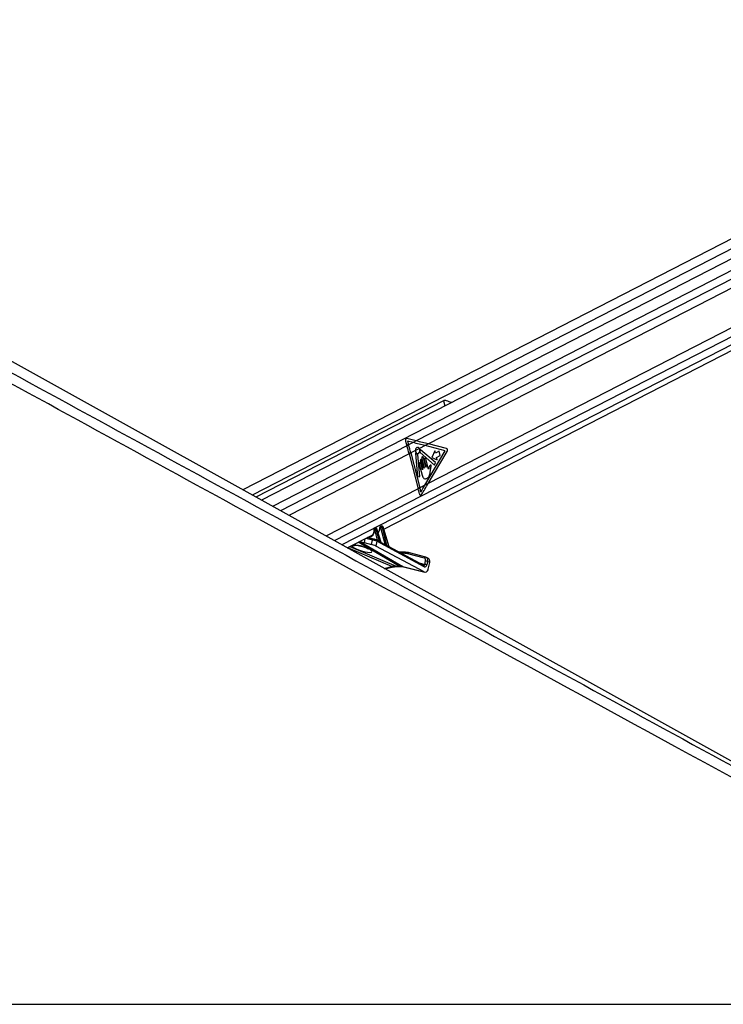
# Model space of a CAD drawing. Header units: millimetres. Extents: x 20 to 20084, y 40 to 15282.
# Tile 89 of 93: x 16702 to 17625, y 6040 to 7332. Entities that reach past the tile are written whole.
import ezdxf

# ---------------------------------------------------------------- set-up
doc = ezdxf.new("R2010")
doc.units = ezdxf.units.MM
doc.header["$LTSCALE"] = 2

msp = doc.modelspace()

# ---------------------------------------------------------------- linework, layer by layer
at = {"color": 7, "linetype": 'Continuous', "lineweight": 25}
for p, q in [((18195.17, 7331.96), (16994.18, 6714.76)), ((18209.24, 7313.08), (17018.6, 6701.2)), ((17179.16, 6663.22), (18224.27, 7200.31)), ((17964.1, 6176.02), (16171.15, 7171.92)), ((17257.62, 6831.83), (17011.31, 6705.25)), ((17207.68, 6778.85), (17209.58, 6772.7)), ((17221.93, 6779.05), (17209.49, 6782.07)), ((17211.73, 6773.81), (17209.58, 6772.7)), ((17210.24, 6778.63), (17211.73, 6773.81)), ((17217.62, 6776.84), (17210.24, 6778.63)), ((17217.62, 6776.84), (17211.73, 6773.81)), ((17221.93, 6779.05), (17217.62, 6776.84)), ((17233.41, 6772.94), (17225.9, 6769.08)), ((17237.72, 6775.15), (17233.41, 6772.94)), ((17259.96, 6766.26), (17233.41, 6772.94)), ((17261.34, 6769.21), (17237.72, 6775.15)), ((17214.71, 6763.32), (17212.55, 6762.21)), ((17212.55, 6762.21), (17224.34, 6716.32)), ((17220.73, 6766.42), (17214.71, 6763.32)), ((17214.71, 6763.32), (17226.5, 6717.43)), ((17225.9, 6769.08), (17220.73, 6766.42)), ((17220.91, 6762.45), (17223.6, 6732.07)), ((17226.32, 6732.55), (17223.77, 6761.3)), ((17226.89, 6763.99), (17245.83, 6747.37)), ((17247.2, 6750.59), (17227.53, 6767.36)), ((17233.17, 6720.86), (17259.96, 6766.26)), ((17237.46, 6723.07), (17262.36, 6765.25)), ((17246.31, 6766.2), (17242.21, 6757.41)), ((17247.1, 6763.1), (17246.31, 6766.2)), ((17251.97, 6765.6), (17247.1, 6763.1)), ((17248.55, 6757.49), (17253.41, 6759.99)), ((17253.41, 6759.99), (17251.97, 6765.6)), ((17225.7, 6748.62), (17229.48, 6733.94)), ((17227.21, 6752.81), (17230.1, 6741.57)), ((17229.81, 6741.42), (17227.7, 6749.64)), ((17229.02, 6755.78), (17232.16, 6743.54)), ((17231.88, 6743.39), (17229.2, 6753.83)), ((17234.44, 6744.71), (17231.29, 6756.95)), ((17232.3, 6754.28), (17234.72, 6744.86)), ((17237.98, 6742.2), (17234.58, 6755.45)), ((17242.21, 6757.41), (17249.34, 6754.39)), ((17245.83, 6747.37), (17247.2, 6750.59)), ((17249.34, 6754.39), (17248.55, 6757.49)), ((17240.15, 6738.15), (17240.89, 6742.98)), ((17223.6, 6732.07), (17226.32, 6732.55)), ((17233.17, 6720.86), (17226.5, 6717.43)), ((17237.46, 6723.07), (17233.17, 6720.86)), ((17226.5, 6717.43), (17224.34, 6716.32)), ((17167.1, 6663.21), (17166.82, 6663.21)), ((17167.9, 6664.88), (17166.93, 6664.38)), ((17168.23, 6664.95), (17167.25, 6664.45)), ((17167.25, 6664.45), (17167.53, 6664.45)), ((17167.53, 6664.45), (17168.51, 6664.95)), ((17171.12, 6648.83), (17167.56, 6662.75)), ((17168.51, 6664.95), (17168.23, 6664.95)), ((17168.75, 6665.01), (17168.47, 6665.01)), ((17169.93, 6663.6), (17168.93, 6663.09)), ((17168.93, 6663.09), (17172.97, 6647.28)), ((17175.44, 6645.91), (17169.93, 6663.6)), ((17175.86, 6645.65), (17170.18, 6663.86)), ((17171.6, 6659.33), (17172.2, 6659.64)), ((17175.1, 6665.41), (17174.47, 6665.41)), ((17175.64, 6667.12), (17174.58, 6666.58)), ((17175.96, 6667.2), (17174.91, 6666.65)), ((17174.91, 6666.65), (17175.53, 6666.65)), ((17175.53, 6666.65), (17176.58, 6667.2)), ((17181, 6643.61), (17175.56, 6664.95)), ((17176.58, 6667.2), (17175.96, 6667.2)), ((17176.82, 6667.26), (17176.2, 6667.26)), ((17178, 6665.84), (17176.93, 6665.29)), ((17176.93, 6665.29), (17182.94, 6641.73)), ((17186.08, 6639.96), (17178, 6665.84)), ((17186.43, 6639.9), (17178.26, 6666.11)), ((17131.27, 6638.61), (17164.64, 6655.76)), ((17153.35, 6645.62), (17163.24, 6643.15)), ((17166.28, 6650.18), (17157.88, 6652.28)), ((17163.24, 6643.15), (17164.46, 6648.9)), ((17166.28, 6650.18), (17166.54, 6650.08)), ((17169.9, 6647.28), (17168.58, 6641.06)), ((17169.41, 6648.96), (17169.21, 6649.04)), ((17171.43, 6647.88), (17169.41, 6648.96)), ((17232.27, 6613.98), (17169.9, 6647.28)), ((17180.93, 6642.81), (17176.03, 6645.43)), ((17232.24, 6607.07), (17168.58, 6641.06)), ((17186.43, 6639.9), (17186.43, 6639.9)), ((17231.78, 6615.66), (17186.45, 6639.87)), ((17207.36, 6632.88), (17199.52, 6632.88)), ((17232.57, 6625.03), (17210.9, 6630.91)), ((17234.43, 6626.3), (17212.76, 6632.18)), ((17233.06, 6617.07), (17234, 6621.49)), ((17235, 6626.04), (17234.43, 6626.3)), ((17234.63, 6626.22), (17234.43, 6626.3)), ((17237.79, 6624.72), (17235.12, 6626.04)), ((17236.77, 6620.92), (17235.83, 6616.5)), ((17239.43, 6619.6), (17236.77, 6620.92)), ((17237.57, 6610.84), (17239.43, 6619.6)), ((17180.67, 6611.18), (17192.04, 6613.71)), ((17195.26, 6614.57), (17199.61, 6614.57)), ((17196.66, 6614.24), (17201, 6614.24)), ((17204.39, 6614.03), (17232.24, 6607.07)), ((17205.14, 6613.74), (17232.99, 6606.78)), ((15641.18, 6039.57), (18181.08, 6039.57))]:
    msp.add_line(p, q, dxfattribs=at)
at = {"color": 8, "linetype": 'Continuous', "lineweight": 25}
for p, q in [((18207.03, 7324.86), (17006.52, 6707.91)), ((18204.48, 7295.1), (17033.13, 6693.13)), ((18204, 7283.74), (17221.93, 6779.05)), ((18204, 7271.73), (17237.72, 6775.15)), ((18212.77, 7212.55), (17114.3, 6648.04)), ((18208.18, 7221.93), (17237.46, 6723.07)), ((18218.66, 7204.99), (17124.2, 6642.54)), ((17257.62, 6831.83), (17259.39, 6824.95)), ((17209.58, 6772.7), (17043.51, 6687.36)), ((17212.55, 6762.21), (17054.75, 6681.12)), ((17224.34, 6716.32), (17103.33, 6654.14)), ((17199.61, 6614.57), (17145.6, 6645.97)), ((17147.65, 6647.03), (17204.39, 6614.03)), ((17154.38, 6650.49), (17153.35, 6645.62)), ((17164.46, 6648.9), (17155.6, 6651.12)), ((17158.25, 6652.48), (17171.12, 6648.83)), ((17177.65, 6644.56), (17181, 6643.61)), ((17189.99, 6614.03), (17131.92, 6638.94)), ((17134.89, 6640.47), (17195.26, 6614.57)), ((17146.62, 6641.69), (17146.44, 6641.95)), ((17206.02, 6631.54), (17202.04, 6631.54)), ((17225.69, 6618.91), (17233.06, 6617.07)), ((17234.91, 6626.08), (17234.63, 6626.22)), ((17179.66, 6611.74), (17189.99, 6614.03)), ((17204.39, 6614.03), (17205.14, 6613.74))]:
    msp.add_line(p, q, dxfattribs=at)
at = {"color": 7, "linetype": 'Continuous', "lineweight": 25, "flags": 128}
for points in [[(17220.73, 6766.42), (17221.03, 6764.78), (17221.77, 6763.45), (17222.83, 6762.66), (17224.02, 6762.54), (17225.15, 6763.12), (17226.01, 6764.29), (17226.46, 6765.86), (17226.42, 6767.55), (17225.9, 6769.08)], [(17221.38, 6762.81), (17221.3, 6762.88), (17221.22, 6762.91), (17221.14, 6762.9), (17221.06, 6762.86), (17220.99, 6762.79), (17220.94, 6762.69), (17220.91, 6762.57), (17220.91, 6762.45)], [(17227.53, 6767.36), (17227.45, 6767.41), (17227.38, 6767.42), (17227.3, 6767.4), (17227.23, 6767.36), (17227.17, 6767.29), (17227.12, 6767.2), (17227.1, 6767.09), (17227.09, 6766.98)], [(17227.7, 6749.64), (17227.48, 6750.14), (17227.15, 6750.49), (17226.75, 6750.63), (17226.34, 6750.54), (17225.99, 6750.24), (17225.74, 6749.77), (17225.64, 6749.2), (17225.7, 6748.62)], [(17229.2, 6753.83), (17228.98, 6754.33), (17228.65, 6754.67), (17228.25, 6754.81), (17227.84, 6754.72), (17227.49, 6754.42), (17227.24, 6753.95), (17227.14, 6753.38), (17227.21, 6752.81)], [(17231.29, 6756.95), (17231.05, 6757.53), (17230.67, 6757.92), (17230.21, 6758.08), (17229.74, 6757.98), (17229.34, 6757.63), (17229.06, 6757.09), (17228.95, 6756.44), (17229.02, 6755.78)], [(17234.58, 6755.45), (17234.33, 6756.03), (17233.95, 6756.42), (17233.49, 6756.58), (17233.02, 6756.48), (17232.62, 6756.13), (17232.34, 6755.59), (17232.23, 6754.94), (17232.3, 6754.28)], [(17230.1, 6741.57), (17230.1, 6741.48), (17230.09, 6741.4), (17230.06, 6741.34), (17230, 6741.29), (17229.95, 6741.28), (17229.89, 6741.3), (17229.84, 6741.35), (17229.81, 6741.42)], [(17232.16, 6743.54), (17232.17, 6743.46), (17232.16, 6743.38), (17232.12, 6743.31), (17232.07, 6743.27), (17232.01, 6743.25), (17231.96, 6743.27), (17231.91, 6743.32), (17231.88, 6743.39)], [(17234.72, 6744.86), (17234.73, 6744.77), (17234.72, 6744.69), (17234.68, 6744.62), (17234.63, 6744.58), (17234.57, 6744.57), (17234.52, 6744.59), (17234.47, 6744.64), (17234.44, 6744.71)], [(17168.47, 6665.01), (17168.36, 6665), (17168.23, 6664.95)], [(17168.75, 6665.01), (17168.64, 6665), (17168.51, 6664.95)], [(17175.96, 6667.2), (17176.09, 6667.24), (17176.2, 6667.26)], [(17176.58, 6667.2), (17176.71, 6667.24), (17176.82, 6667.26)], [(17207.83, 6632.77), (17207.56, 6632.86), (17207.36, 6632.88)]]:
    msp.add_lwpolyline(points, dxfattribs=at)
at = {"color": 8, "linetype": 'Continuous', "lineweight": 25, "flags": 128}
for points in [[(17166.24, 6663.01), (17166.24, 6663), (17166.27, 6662.94), (17166.34, 6662.89), (17166.44, 6662.84), (17166.57, 6662.81)], [(17170.18, 6663.86), (17170.19, 6663.85), (17170.17, 6663.8), (17170.12, 6663.74), (17170.04, 6663.67), (17169.93, 6663.6)], [(17174.21, 6665.07), (17174.08, 6665.14), (17173.98, 6665.21), (17173.92, 6665.28), (17173.89, 6665.36), (17173.89, 6665.39)], [(17178, 6665.84), (17178.12, 6665.91), (17178.2, 6665.98), (17178.25, 6666.04), (17178.26, 6666.1), (17178.26, 6666.11)], [(17195.26, 6614.57), (17196.07, 6614.29), (17196.66, 6614.24)], [(17199.61, 6614.57), (17200.41, 6614.29), (17200.98, 6614.24)]]:
    msp.add_lwpolyline(points, dxfattribs=at)
at = {"color": 7, "linetype": 'Continuous', "lineweight": 25}
for centre, radius, start, end in [((16995.65, 6706.45), 223.95, 14.41876, 17.2083), ((16997.81, 6707.56), 223.95, 14.41876, 17.2083), ((17223.75, 6764.65), 3, 217.76359, 265.08472), ((17223.42, 6761.32), 0.35, 357.8989, 77.49995), ((17227.25, 6764.34), 0.502, 160.30246, 223.55564), ((17220.36, 6766.58), 6.74, 342.14593, 3.45079), ((17260.07, 6766.77), 2.75, 326.45167, 62.45976), ((17013.98, 6662.26), 217.2, 12.56645, 14.41461), ((17015.59, 6663.23), 217.76, 12.92744, 14.41318), ((17167.91, 6663.53), 1.13, 125.33518, 196.56223), ((17168.19, 6663.53), 1.13, 125.33518, 196.56223), ((17167.22, 6667.05), 4.31, 274.55518, 293.40825), ((17175.56, 6665.73), 1.13, 125.33518, 196.56223), ((17176.18, 6665.73), 1.13, 125.33518, 196.56223), ((17175.21, 6669.25), 4.31, 274.55518, 293.40825), ((17173.39, 6647.14), 0.439, 161.61835, 209.08894), ((17175.87, 6645.78), 0.451, 161.98185, 206.25298), ((17183.41, 6641.59), 0.492, 162.8927, 197.28954), ((17186.57, 6639.81), 0.511, 163.15887, 193.25235), ((17206.09, 6612.97), 18.57, 74.98734, 90.19035), ((17207.89, 6613.23), 19.54, 74.98734, 90.19035), ((17233.19, 6610.74), 6.33, 65.406, 91.22324), ((17234.13, 6615.16), 6.33, 65.406, 91.22324)]:
    msp.add_arc(centre, radius, start, end, dxfattribs=at)
at = {"color": 8, "linetype": 'Continuous', "lineweight": 25}
for centre, radius, start, end in [((17166.09, 6648.52), 1.67, 83.26181, 167.01175), ((17168.58, 6647.8), 1.42, 338.46559, 54.32168), ((17170.47, 6648.76), 0.648, 302.12693, 5.8341), ((17170.57, 6648.73), 0.833, 307.35153, 356.43209), ((17180.4, 6643.53), 0.61, 292.4358, 7.13001), ((17180.44, 6643.53), 0.641, 293.08152, 4.24658), ((17139.57, 6649.69), 8.01, 256.37793, 288.20033), ((17207.58, 6631.33), 1.57, 97.93795, 172.30364), ((17212.53, 6630.51), 1.68, 82.42643, 166.29677), ((17234.21, 6624.63), 1.68, 82.42643, 166.29677), ((17191.45, 6616.58), 2.93, 240.19745, 281.09004), ((17230.95, 6614.51), 1.42, 338.46559, 54.32168)]:
    msp.add_arc(centre, radius, start, end, dxfattribs=at)
at = {"color": 7, "linetype": 'Continuous', "lineweight": 25}
for centre, major_axis, ratio, start_param, end_param in [((17209.29, 6779.68), (-0.24, 2.43), 0.7207392, 6.0372007, 8.1326028), ((17120.28, 6772.94), (249.46, -50.36), 0.0977317, 1.1199105, 1.1897237), ((17124.58, 6775.15), (249.46, -50.36), 0.0977317, 1.1199105, 1.1897237), ((17120.03, 6720.86), (165.79, 238.22), 0.3281908, 4.9004571, 4.93695), ((17124.32, 6723.07), (165.79, 238.22), 0.3281908, 4.8784607, 4.93695), ((17158.44, 6664.94), (-4.54, 10.03), 0.6728942, 3.1747413, 3.5170201), ((17166.93, 6662.73), (-0.208, 0.455), 0.6722722, 5.9843781, 7.3944837), ((17167.21, 6662.73), (-0.208, 0.455), 0.6722722, 4.4484883, 5.9843781), ((17167.88, 6663.04), (-0.67, 1.34), 0.667317, 4.428083, 5.9639727), ((17168.88, 6663.55), (-0.71, 1.32), 0.6616964, 4.4084912, 5.944381), ((17166.01, 6668.83), (-4.54, 10.03), 0.6728942, 3.2846266, 3.37025), ((17174.58, 6664.93), (-0.208, 0.455), 0.6722722, 5.9843781, 7.2486115), ((17175.21, 6664.93), (-0.208, 0.455), 0.6722722, 4.4484883, 5.9843781), ((17175.88, 6665.24), (-0.67, 1.34), 0.667317, 4.428083, 5.9639727), ((17176.96, 6665.79), (-0.71, 1.32), 0.6616964, 4.4084912, 5.944381), ((17146.72, 6649.16), (9.43, -3.74), 0.1227735, 4.9117535, 5.5392213), ((17165.89, 6641.73), (3.77, -1.5), 0.1227735, 0.8256764, 2.3976287), ((17167.12, 6647.53), (3.84, -1.17), 0.1943779, 0.8217162, 2.3936685), ((17167.86, 6649.38), (1.89, -0.75), 0.1227735, 0.8256764, 2.3976287), ((17172.08, 6647.98), (1.24, -0.89), 0.1447744, 2.2469792, 2.5565144), ((17125.1, 6670.15), (74.5, -38.78), 0.0278678, 0.8434322, 0.8875813), ((17125.45, 6670.16), (74.14, -38.79), 0.0223659, 0.8421465, 0.8862956), ((17181.97, 6642.77), (1.24, -0.89), 0.1447744, 2.4713168, 2.5565144), ((17125.1, 6670.15), (74.5, -38.78), 0.0278678, 0.6267045, 0.6965384), ((17125.45, 6670.16), (74.14, -38.79), 0.0223659, 0.6254189, 0.6952527), ((17231.13, 6621.32), (1.77, 3.59), 0.6675995, 5.076761, 6.4133328), ((17232.46, 6620.66), (2.66, 5.38), 0.6678917, 6.283093, 6.4133788), ((17235.13, 6619.34), (2.66, 5.38), 0.6675995, 5.076761, 6.283047), ((17185.94, 6576.81), (18.43, 35.57), 0.6894012, 0.3356831, 0.5119979), ((17190.28, 6576.81), (17.75, 35.91), 0.6596861, 0.1462351, 0.3225499), ((17233.57, 6612.82), (-0.23, 6.12), 0.6824235, 2.7623598, 4.3579059), ((17233.16, 6617.82), (-0.16, 4.08), 0.6824235, 2.7623598, 4.3579059)]:
    msp.add_ellipse(centre, major_axis=major_axis, ratio=ratio, start_param=start_param, end_param=end_param, dxfattribs=at)
at = {"color": 8, "linetype": 'Continuous', "lineweight": 25}
for centre, major_axis, ratio, start_param, end_param in [((17157.77, 6664.63), (-5, 10.92), 0.6722722, 2.7677048, 4.2528911), ((17167.6, 6663.04), (-0.67, 1.34), 0.667317, 5.9639727, 6.2891422), ((17168.6, 6663.55), (-0.71, 1.32), 0.6616964, 5.944381, 6.2734964), ((17165.33, 6668.52), (-5, 10.92), 0.6722722, 3.362704, 4.1070188), ((17175.26, 6665.24), (-0.67, 1.34), 0.667317, 5.9639727, 6.2938173), ((17176.33, 6665.79), (-0.71, 1.32), 0.6616964, 5.944381, 6.2734964), ((17150.53, 6637.72), (13.1, -4.08), 0.2216761, 3.1527091, 8.2406214), ((17231.73, 6617.73), (-0.48, 2.09), 0.5968415, 2.8476041, 4.2599434), ((17232.46, 6620.66), (2.66, 5.38), 0.6678917, 5.076807, 6.283093)]:
    msp.add_ellipse(centre, major_axis=major_axis, ratio=ratio, start_param=start_param, end_param=end_param, dxfattribs=at)
at = {"color": 7, "linetype": 'Continuous', "lineweight": 25}
for points, knots in [([(18181.08, 6039.57), (17974.41, 6152.4), (17580.08, 6367.66), (17047.56, 6658.68), (16652.74, 6874.84), (16376.64, 7026.53), (16224.74, 7110.31), (16142.02, 7156.25), (16127.96, 7164.05)], [0, 0, 0, 0, 0.3015454, 0.5753359, 0.7773277, 0.8783239, 0.9793204, 1, 1, 1, 1]), ([(17267.9, 6829.32), (17267.82, 6829.35), (17266.9, 6829.75), (17264.66, 6830.64), (17261.93, 6831.67), (17259.69, 6832.18), (17258.37, 6832.15), (17257.81, 6831.91), (17257.62, 6831.83)], [0, 0, 0, 0, 0.0253917, 0.2875047, 0.599755, 0.7895265, 0.9312571, 1, 1, 1, 1]), ([(17225.9, 6769.08), (17225.68, 6769.41), (17225.23, 6770.08), (17224.3, 6770.62), (17223.31, 6770.72), (17222.36, 6770.35), (17221.55, 6769.56), (17220.98, 6768.43), (17220.74, 6767.32), (17220.74, 6766.64), (17220.73, 6766.42)], [0, 0, 0, 0, 0.1335987, 0.2671966, 0.4008119, 0.5344211, 0.6680123, 0.8016105, 0.9352267, 1, 1, 1, 1]), ([(17239.87, 6746.94), (17239.55, 6746.51), (17238.96, 6745.72), (17238.67, 6744.66), (17238.53, 6744.18)], [0, 0, 0, 0, 0.54684783, 1, 1, 1, 1]), ([(17240.89, 6742.98), (17241.06, 6743.76), (17241.28, 6744.73), (17241.59, 6745.9), (17241.56, 6746.54), (17241.4, 6747.04), (17241.18, 6747.32), (17240.86, 6747.51), (17240.35, 6747.45), (17240.03, 6747.11), (17239.87, 6746.94)], [0, 0, 0, 0, 0.369532, 0.4622338, 0.5578405, 0.6537113, 0.7001721, 0.7470017, 0.8728446, 1, 1, 1, 1]), ([(17229.48, 6733.94), (17229.75, 6733.05), (17230.28, 6731.34), (17231.95, 6729.67), (17233.89, 6729.26), (17235.81, 6729.84), (17237.56, 6731.03), (17239.03, 6732.91), (17239.78, 6735.48), (17240.03, 6737.26), (17240.15, 6738.15)], [0, 0, 0, 0, 0.1310602, 0.2510236, 0.3769161, 0.5013552, 0.6271609, 0.7506501, 0.8753565, 1, 1, 1, 1]), ([(17238.14, 6742.39), (17238.12, 6742.35), (17238.08, 6742.27), (17238.02, 6742.22), (17237.99, 6742.2), (17237.98, 6742.2)], [0, 0, 0, 0, 0.5139901, 0.9849014, 1, 1, 1, 1]), ([(17238.53, 6744.18), (17238.48, 6743.86), (17238.39, 6743.24), (17238.22, 6742.66), (17238.14, 6742.39)], [0, 0, 0, 0, 0.5191471, 1, 1, 1, 1]), ([(17225.97, 6709.51), (17226.05, 6709.26), (17226.2, 6708.77), (17226.63, 6708.22), (17227.15, 6707.92), (17227.73, 6707.88), (17228.29, 6708.13), (17228.65, 6708.49), (17228.81, 6708.74), (17228.84, 6708.78)], [0, 0, 0, 0, 0.16108, 0.3221601, 0.483216, 0.6440788, 0.8046787, 0.9651276, 1, 1, 1, 1]), ([(17025.73, 6685.63), (17302.93, 6534.36), (17697.7, 6318.93), (18092.32, 6103.68), (18209.84, 6039.57)], [0, 0, 0, 0, 0.7021941, 1, 1, 1, 1]), ([(17166.29, 6661.36), (17166.26, 6660.74), (17166.19, 6659.35), (17165.69, 6657.72), (17165.14, 6656.93), (17164.92, 6656.62)], [0, 0, 0, 0, 0.3319968, 0.7358738, 1, 1, 1, 1]), ([(17166.94, 6664.36), (17166.84, 6664.31), (17166.6, 6664.18), (17166.37, 6663.83), (17166.23, 6663.42), (17166.24, 6663.14), (17166.24, 6663.01)], [0, 0, 0, 0, 0.22027032, 0.48810885, 0.7519096, 1, 1, 1, 1]), ([(17166.24, 6663.01), (17166.29, 6662.58), (17166.36, 6662.01), (17166.3, 6661.5), (17166.29, 6661.36)], [0, 0, 0, 0, 0.7430566, 1, 1, 1, 1]), ([(17168.47, 6665.01), (17168.31, 6665.01), (17168.11, 6665), (17167.94, 6664.88), (17167.9, 6664.86)], [0, 0, 0, 0, 0.7619394, 1, 1, 1, 1]), ([(17170.18, 6663.86), (17170.13, 6664), (17170, 6664.33), (17169.63, 6664.72), (17169.19, 6664.97), (17168.88, 6665), (17168.75, 6665.01)], [0, 0, 0, 0, 0.2251996, 0.5302796, 0.7936761, 1, 1, 1, 1]), ([(17173.77, 6663.97), (17173.66, 6663.35), (17173.42, 6662.02), (17172.71, 6660.58), (17172.06, 6659.97), (17171.8, 6659.72)], [0, 0, 0, 0, 0.34804661, 0.74358671, 1, 1, 1, 1]), ([(17173.89, 6665.39), (17173.89, 6664.98), (17173.89, 6664.48), (17173.79, 6664.05), (17173.77, 6663.97)], [0, 0, 0, 0, 0.812174, 1, 1, 1, 1]), ([(17174.59, 6666.56), (17174.49, 6666.51), (17174.25, 6666.38), (17174.02, 6666.03), (17173.9, 6665.68), (17173.89, 6665.46), (17173.89, 6665.39)], [0, 0, 0, 0, 0.24357534, 0.54561887, 0.84294845, 1, 1, 1, 1]), ([(17176.2, 6667.26), (17176.05, 6667.25), (17175.84, 6667.24), (17175.68, 6667.13), (17175.64, 6667.1)], [0, 0, 0, 0, 0.7600039, 1, 1, 1, 1]), ([(17178.26, 6666.11), (17178.2, 6666.24), (17178.07, 6666.57), (17177.71, 6666.96), (17177.26, 6667.22), (17176.96, 6667.24), (17176.82, 6667.26)], [0, 0, 0, 0, 0.2251996, 0.5302796, 0.7936761, 1, 1, 1, 1]), ([(17171.4, 6648.68), (17171.53, 6648.6), (17171.86, 6648.37), (17172.34, 6647.89), (17172.73, 6647.5), (17172.93, 6647.31), (17172.97, 6647.28)], [0, 0, 0, 0, 0.2052766, 0.54887, 0.9210651, 1, 1, 1, 1]), ([(17173, 6646.93), (17172.95, 6646.95), (17172.69, 6647.1), (17172.19, 6647.42), (17171.7, 6647.75), (17171.44, 6647.88), (17171.43, 6647.88)], [0, 0, 0, 0, 0.1039431, 0.5686154, 0.9824274, 1, 1, 1, 1]), ([(17176.03, 6645.43), (17176.03, 6645.43), (17176.03, 6645.43), (17175.99, 6645.45), (17175.93, 6645.51), (17175.88, 6645.59), (17175.87, 6645.65), (17175.87, 6645.65)], [0, 0, 0, 0, 0.005296, 0.3315649, 0.6231276, 0.9528899, 1, 1, 1, 1]), ([(17181.07, 6643.58), (17181.15, 6643.53), (17181.36, 6643.41), (17181.79, 6643), (17182.28, 6642.45), (17182.69, 6641.97), (17182.9, 6641.77), (17182.94, 6641.73)], [0, 0, 0, 0, 0.1052615, 0.2802231, 0.6261442, 0.9328781, 1, 1, 1, 1]), ([(17142, 6642.23), (17141.99, 6642.23), (17141.94, 6642.22), (17142.21, 6642.24), (17142.83, 6642.23), (17144.01, 6642.14), (17145.35, 6641.95), (17146.28, 6641.75), (17146.62, 6641.67)], [0, 0, 0, 0, 0.0279822, 0.1721375, 0.351995, 0.5926157, 0.8499065, 1, 1, 1, 1]), ([(17146.61, 6641.69), (17147.01, 6641.6), (17148.22, 6641.33), (17150.3, 6640.75), (17152.76, 6639.96), (17155.11, 6639.06), (17157.04, 6638.2), (17158.36, 6637.5), (17159.12, 6637.01), (17159.2, 6636.94), (17159.24, 6636.91)], [0, 0, 0, 0, 0.0659107, 0.1991859, 0.3450874, 0.5022348, 0.6640232, 0.7976124, 0.9104647, 1, 1, 1, 1]), ([(17182.94, 6641.44), (17182.89, 6641.47), (17182.63, 6641.63), (17182.1, 6642.02), (17181.48, 6642.49), (17181.05, 6642.74), (17180.92, 6642.81)], [0, 0, 0, 0, 0.0838829, 0.4422626, 0.8292932, 1, 1, 1, 1]), ([(17186.45, 6639.86), (17186.45, 6639.85), (17186.45, 6639.85), (17186.44, 6639.89), (17186.43, 6639.91)], [0, 0, 0, 0, 0.5890957, 1, 1, 1, 1]), ([(17192.04, 6613.71), (17192.44, 6613.79), (17194.04, 6614.12), (17195.54, 6614.19), (17196.66, 6614.24)], [0, 0, 0, 0, 0.2505859, 1, 1, 1, 1]), ([(17201, 6614.24), (17201.37, 6614.23), (17202.82, 6614.21), (17204.15, 6613.94), (17205.14, 6613.74)], [0, 0, 0, 0, 0.2504618, 1, 1, 1, 1])]:
    msp.add_open_spline(points, degree=3, knots=knots, dxfattribs=at)
at = {"color": 8, "linetype": 'Continuous', "lineweight": 25}
for points, knots in [([(16150.22, 7164.05), (16164.47, 7156.25), (16248.37, 7110.32), (16401.55, 7026.54), (16679.14, 6874.84), (16887.1, 6761.31), (17025.73, 6685.63)], [0, 0, 0, 0, 0.0486818, 0.2865096, 0.5243388, 1, 1, 1, 1]), ([(17175.44, 6645.91), (17175.53, 6645.84), (17175.67, 6645.72), (17175.82, 6645.63), (17175.88, 6645.63), (17175.86, 6645.65), (17175.86, 6645.65)], [0, 0, 0, 0, 0.3999514, 0.6950117, 0.9693043, 1, 1, 1, 1]), ([(17176.03, 6645.43), (17176.03, 6645.43), (17176.08, 6645.41), (17176.07, 6645.37), (17175.99, 6645.36), (17175.78, 6645.42), (17175.58, 6645.52), (17175.47, 6645.58)], [0, 0, 0, 0, 0.0156717, 0.2255313, 0.4524433, 0.6939363, 1, 1, 1, 1]), ([(17139.02, 6642.59), (17139.68, 6642.64), (17141.05, 6642.74), (17143.76, 6642.48), (17145.65, 6642.11), (17146.44, 6641.95)], [0, 0, 0, 0, 0.3569142, 0.7335111, 1, 1, 1, 1]), ([(17186.44, 6639.85), (17186.46, 6639.85), (17186.54, 6639.8), (17186.6, 6639.7), (17186.6, 6639.59), (17186.49, 6639.54), (17186.3, 6639.57), (17186.15, 6639.65), (17186.07, 6639.69)], [0, 0, 0, 0, 0.037469, 0.2343507, 0.4349961, 0.5951708, 0.7955305, 1, 1, 1, 1]), ([(17186.08, 6639.96), (17186.14, 6639.9), (17186.24, 6639.82), (17186.34, 6639.77), (17186.4, 6639.77), (17186.43, 6639.79), (17186.45, 6639.83), (17186.43, 6639.87), (17186.42, 6639.9)], [0, 0, 0, 0, 0.3009649, 0.5156707, 0.5726705, 0.7519167, 0.7880445, 1, 1, 1, 1])]:
    msp.add_open_spline(points, degree=3, knots=knots, dxfattribs=at)

doc.saveas('drawing.dxf')
